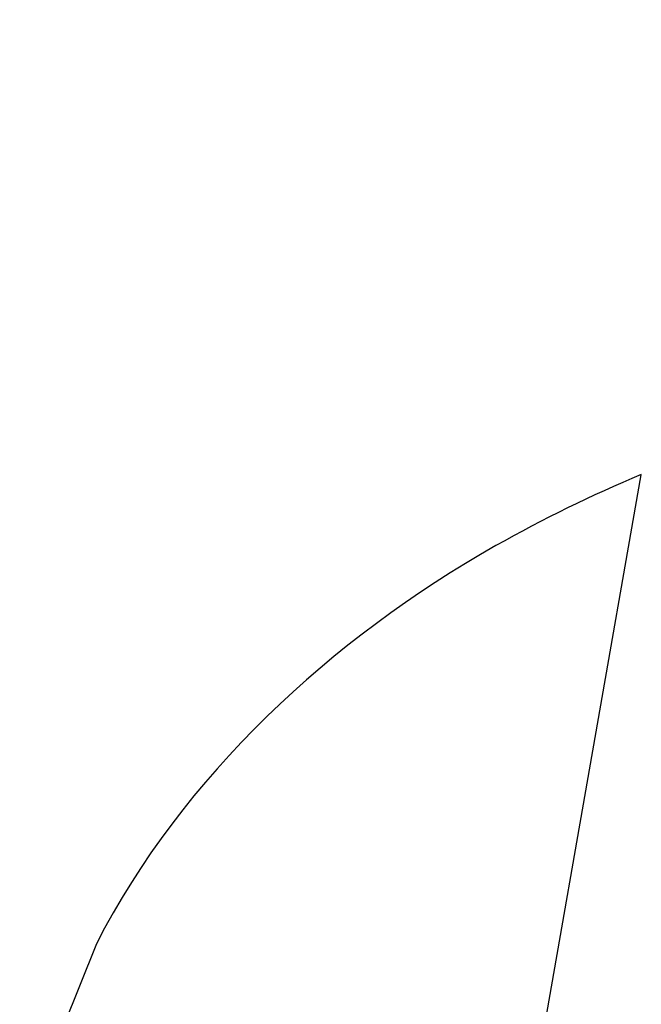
# Model space of a CAD drawing. Header units: millimetres. Extents: x 0 to 210, y 0 to 297.
# Tile 41 of 73: x 54.39264 to 54.40109, y 151.89689 to 151.91028. Entities that reach past the tile are written whole.
import ezdxf
from ezdxf.enums import TextEntityAlignment as Align

# ---------------------------------------------------------------- set-up
doc = ezdxf.new("R2010")
doc.units = ezdxf.units.MM
doc.header["$LTSCALE"] = 19.36
doc.layers.get('0').update_dxf_attribs({"linetype": 'CONTINUOUS'})
doc.layers.add('Z_DIM_2D', color=7, linetype='CONTINUOUS')
doc.styles.add('TEXTSTYLE_3', font='helveticaneueltw1g-ltcn.otf')
doc.styles.add('TEXTSTYLE_4', font='gdt', dxfattribs={"width": 0.7})
doc.dimstyles.new('DIMSTYLE_1', dxfattribs={"dimtxt": 1.4, "dimasz": 3.5, "dimexe": 1.5, "dimexo": 0, "dimgap": 0.35, "dimtad": 0, "dimtih": 1, "dimtoh": 1, "dimlfac": 12.000000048, "dimdsep": 46, "dimtxsty": 'TEXTSTYLE_3', "dimblk": '_FILLED', "dimblk1": '_FILLED', "dimblk2": '_FILLED', "dimcen": 0.09, "dimclrt": 5, "dimazin": 2, "dimtol": 1, "dimtp": 0.3, "dimtm": 0.3, "dimtfac": 1, "dimtofl": 0, "dimtmove": 0, "dimatfit": 3, "dimldrblk": '_FILLED', "dimfxl": 1, "dimtolj": 1, "dimarcsym": 0})
doc.dimstyles.new('DIMSTYLE_3', dxfattribs={"dimtxt": 1.4, "dimasz": 3.5, "dimexe": 1.5, "dimexo": 0, "dimgap": 0.35, "dimtad": 0, "dimtih": 1, "dimtoh": 1, "dimdec": 3, "dimlfac": 12.000000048, "dimdsep": 46, "dimtxsty": 'TEXTSTYLE_3', "dimblk": '_FILLED', "dimblk1": '_FILLED', "dimblk2": '_FILLED', "dimcen": 0.09, "dimclrt": 5, "dimazin": 2, "dimtol": 1, "dimtp": 0.3, "dimtm": 0.3, "dimtfac": 1, "dimtdec": 3, "dimtofl": 0, "dimtmove": 0, "dimatfit": 3, "dimldrblk": '_FILLED', "dimfxl": 1, "dimtolj": 1, "dimarcsym": 0})
doc.dimstyles.new('DIMSTYLE_4', dxfattribs={"dimtxt": 1.4, "dimasz": 3.5, "dimexe": 1.5, "dimexo": 0, "dimgap": 0.35, "dimtad": 0, "dimtih": 1, "dimtoh": 1, "dimdec": 3, "dimlfac": 12.000000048, "dimdsep": 46, "dimtxsty": 'TEXTSTYLE_3', "dimblk": '_FILLED', "dimblk1": '_FILLED', "dimblk2": '_FILLED', "dimcen": 0.09, "dimclrt": 5, "dimazin": 2, "dimtol": 1, "dimtp": 0.4, "dimtm": 0.4, "dimtfac": 1, "dimtdec": 3, "dimtofl": 0, "dimtmove": 0, "dimatfit": 3, "dimldrblk": '_FILLED', "dimfxl": 1, "dimtolj": 1, "dimarcsym": 0})

# ---------------------------------------------------------------- blocks, each defined once
blk = doc.blocks.new('*D0')
at = {"layer": 'Z_DIM_2D', "color": 2, "linetype": 'CONTINUOUS'}
blk.add_line((53.7385570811, 152.5150399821), (53.7385570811, 147.3402091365), dxfattribs=at)
at = {"layer": 'Z_DIM_2D', "color": 5, "linetype": 'CONTINUOUS'}
for s, height, style, p in [('0.3', 0.98, 'TEXTSTYLE_3', (54.2285570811, 146.6402091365)), ('`', 0.98, 'TEXTSTYLE_4', (54.2285570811, 144.9946867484)), ('34.48', 1.4, 'TEXTSTYLE_3', (54.4385570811, 143.8513534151))]:
    blk.add_text(s, height=height, rotation=90, dxfattribs=dict(at, style=style)).set_placement(p, align=Align.RIGHT)
blk = doc.blocks.new('_FILLED')
at = {"color": 0, "linetype": 'BYBLOCK'}
blk.add_solid([(0, 0), (-1, 0.125), (-1, -0.125)], dxfattribs=at)
blk = doc.blocks.new('_NONE')
blk = doc.blocks.new('*D2')
at = {"layer": 'Z_DIM_2D', "color": 2, "linetype": 'CONTINUOUS'}
for p, q in [((54.1564952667, 152.4525399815), (54.1564952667, 150.5886575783)), ((54.1564952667, 150.5886575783), (56.1076576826, 150.163455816)), ((56.1076576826, 150.163455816), (56.1076576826, 147.3402091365))]:
    blk.add_line(p, q, dxfattribs=at)
at = {"layer": 'Z_DIM_2D', "color": 5, "linetype": 'CONTINUOUS'}
for s, height, style, p in [('0.3', 0.98, 'TEXTSTYLE_3', (56.5976576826, 146.6402091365)), ('`', 0.98, 'TEXTSTYLE_4', (56.5976576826, 144.9946867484)), ('39.5', 1.4, 'TEXTSTYLE_3', (56.8076576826, 143.8513534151))]:
    blk.add_text(s, height=height, rotation=90, dxfattribs=dict(at, style=style)).set_placement(p, align=Align.RIGHT)
blk = doc.blocks.new('*D3')
at = {"layer": 'Z_DIM_2D', "color": 2, "linetype": 'CONTINUOUS'}
for p, q in [((60.8231622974, 152.4525399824), (60.8231622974, 150.4755057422)), ((60.8231622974, 150.4755057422), (58.7593553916, 149.977222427)), ((58.7593553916, 149.977222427), (58.7593553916, 147.3402091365))]:
    blk.add_line(p, q, dxfattribs=at)
at = {"layer": 'Z_DIM_2D', "color": 5, "linetype": 'CONTINUOUS'}
for s, height, style, p in [('0.3', 0.98, 'TEXTSTYLE_3', (59.2493553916, 146.6402091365)), ('`', 0.98, 'TEXTSTYLE_4', (59.2493553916, 144.9946867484)), ('119.5', 1.4, 'TEXTSTYLE_3', (59.4593553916, 143.8513534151))]:
    blk.add_text(s, height=height, rotation=90, dxfattribs=dict(at, style=style)).set_placement(p, align=Align.RIGHT)
blk = doc.blocks.new('*D4')
at = {"layer": 'Z_DIM_2D', "color": 2, "linetype": 'CONTINUOUS'}
blk.add_line((61.2648277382, 152.5150399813), (61.2648277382, 147.3402091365), dxfattribs=at)
at = {"layer": 'Z_DIM_2D', "color": 5, "linetype": 'CONTINUOUS'}
for s, height, style, p in [('0.3', 0.98, 'TEXTSTYLE_3', (61.7548277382, 146.6402091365)), ('`', 0.98, 'TEXTSTYLE_4', (61.7548277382, 144.9946867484)), ('124.8', 1.4, 'TEXTSTYLE_3', (61.9648277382, 143.8513534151))]:
    blk.add_text(s, height=height, rotation=90, dxfattribs=dict(at, style=style)).set_placement(p, align=Align.RIGHT)
blk = doc.blocks.new('*D5')
at = {"layer": 'Z_DIM_2D', "color": 2, "linetype": 'CONTINUOUS'}
blk.add_line((63.7398285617, 152.5150399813), (63.7398285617, 147.3402091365), dxfattribs=at)
at = {"layer": 'Z_DIM_2D', "color": 5, "linetype": 'CONTINUOUS'}
for s, height, style, p in [('0.3', 0.98, 'TEXTSTYLE_3', (64.2298285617, 146.6402091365)), ('`', 0.98, 'TEXTSTYLE_4', (64.2298285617, 144.9946867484)), ('154.5', 1.4, 'TEXTSTYLE_3', (64.4398285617, 143.8513534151))]:
    blk.add_text(s, height=height, rotation=90, dxfattribs=dict(at, style=style)).set_placement(p, align=Align.RIGHT)
blk = doc.blocks.new('*D6')
at = {"layer": 'Z_DIM_2D', "color": 2, "linetype": 'CONTINUOUS'}
for p, q in [((64.1564952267, 152.4525399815), (64.1564952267, 150.6542908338)), ((64.1564952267, 150.6542908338), (65.4583074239, 149.952707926)), ((65.4583074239, 149.952707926), (65.4583074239, 147.3402091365))]:
    blk.add_line(p, q, dxfattribs=at)
at = {"layer": 'Z_DIM_2D', "color": 5, "linetype": 'CONTINUOUS'}
for s, height, style, p in [('0.3', 0.98, 'TEXTSTYLE_3', (65.9483074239, 146.6402091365)), ('`', 0.98, 'TEXTSTYLE_4', (65.9483074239, 144.9946867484)), ('159.5', 1.4, 'TEXTSTYLE_3', (66.1583074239, 143.8513534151))]:
    blk.add_text(s, height=height, rotation=90, dxfattribs=dict(at, style=style)).set_placement(p, align=Align.RIGHT)
blk = doc.blocks.new('*D7')
at = {"layer": 'Z_DIM_2D', "color": 2, "linetype": 'CONTINUOUS'}
blk.add_line((67.0731618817, 152.5150399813), (67.0731618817, 147.3402091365), dxfattribs=at)
at = {"layer": 'Z_DIM_2D', "color": 5, "linetype": 'CONTINUOUS'}
for s, height, style, p in [('0.3', 0.98, 'TEXTSTYLE_3', (67.5631618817, 146.6402091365)), ('`', 0.98, 'TEXTSTYLE_4', (67.5631618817, 144.9946867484)), ('194.5', 1.4, 'TEXTSTYLE_3', (67.7731618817, 143.8513534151))]:
    blk.add_text(s, height=height, rotation=90, dxfattribs=dict(at, style=style)).set_placement(p, align=Align.RIGHT)
blk = doc.blocks.new('*D8')
at = {"layer": 'Z_DIM_2D', "color": 2, "linetype": 'CONTINUOUS'}
for p, q in [((67.4898285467, 152.4525399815), (67.4898285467, 150.3189837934)), ((67.4898285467, 150.3189837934), (68.8730183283, 150.0200138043)), ((68.8730183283, 150.0200138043), (68.8730183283, 147.3402091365))]:
    blk.add_line(p, q, dxfattribs=at)
at = {"layer": 'Z_DIM_2D', "color": 5, "linetype": 'CONTINUOUS'}
for s, height, style, p in [('0.3', 0.98, 'TEXTSTYLE_3', (69.3630183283, 146.6402091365)), ('`', 0.98, 'TEXTSTYLE_4', (69.3630183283, 144.9946867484)), ('199.5', 1.4, 'TEXTSTYLE_3', (69.5730183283, 143.8513534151))]:
    blk.add_text(s, height=height, rotation=90, dxfattribs=dict(at, style=style)).set_placement(p, align=Align.RIGHT)
blk = doc.blocks.new('*D9')
at = {"layer": 'Z_DIM_2D', "color": 2, "linetype": 'CONTINUOUS'}
blk.add_line((70.8231622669, 152.4525399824), (70.8231622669, 147.3402091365), dxfattribs=at)
at = {"layer": 'Z_DIM_2D', "color": 5, "linetype": 'CONTINUOUS'}
for s, height, style, p in [('0.3', 0.98, 'TEXTSTYLE_3', (71.3131622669, 146.6402091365)), ('`', 0.98, 'TEXTSTYLE_4', (71.3131622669, 144.9946867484)), ('239.5', 1.4, 'TEXTSTYLE_3', (71.5231622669, 143.8513534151))]:
    blk.add_text(s, height=height, rotation=90, dxfattribs=dict(at, style=style)).set_placement(p, align=Align.RIGHT)
blk = doc.blocks.new('*D10')
at = {"layer": 'Z_DIM_2D', "color": 2, "linetype": 'CONTINUOUS'}
for p, q in [((71.2398281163, 152.5150416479), (71.2398281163, 150.1321599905)), ((71.2398281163, 150.1321599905), (72.6999055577, 149.7999711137)), ((72.6999055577, 149.7999711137), (72.6999055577, 147.3402091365))]:
    blk.add_line(p, q, dxfattribs=at)
at = {"layer": 'Z_DIM_2D', "color": 5, "linetype": 'CONTINUOUS'}
for s, height, style, p in [('0.3', 0.98, 'TEXTSTYLE_3', (73.1899055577, 146.6402091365)), ('`', 0.98, 'TEXTSTYLE_4', (73.1899055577, 144.9946867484)), ('244.5', 1.4, 'TEXTSTYLE_3', (73.3999055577, 143.8513534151))]:
    blk.add_text(s, height=height, rotation=90, dxfattribs=dict(at, style=style)).set_placement(p, align=Align.RIGHT)
blk = doc.blocks.new('*D11')
at = {"layer": 'Z_DIM_2D', "color": 2, "linetype": 'CONTINUOUS'}
blk.add_line((74.181494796, 152.4525416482), (74.181494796, 147.3402091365), dxfattribs=at)
at = {"layer": 'Z_DIM_2D', "color": 5, "linetype": 'CONTINUOUS'}
for s, height, style, p in [('0.3', 0.98, 'TEXTSTYLE_3', (74.671494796, 146.6402091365)), ('`', 0.98, 'TEXTSTYLE_4', (74.671494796, 144.9946867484)), ('279.8', 1.4, 'TEXTSTYLE_3', (74.881494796, 143.8513534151))]:
    blk.add_text(s, height=height, rotation=90, dxfattribs=dict(at, style=style)).set_placement(p, align=Align.RIGHT)
blk = doc.blocks.new('*D12')
at = {"layer": 'Z_DIM_2D', "color": 2, "linetype": 'CONTINUOUS'}
for p, q in [((74.5981618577, 152.5150416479), (74.5981618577, 150.3484979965)), ((74.5981618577, 150.3484979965), (75.7033082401, 149.7638455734)), ((75.7033082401, 149.7638455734), (75.7033082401, 147.3402091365))]:
    blk.add_line(p, q, dxfattribs=at)
at = {"layer": 'Z_DIM_2D', "color": 5, "linetype": 'CONTINUOUS'}
for s, height, style, p in [('0.3', 0.98, 'TEXTSTYLE_3', (76.1933082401, 146.6402091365)), ('`', 0.98, 'TEXTSTYLE_4', (76.1933082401, 144.9946867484)), ('284.8', 1.4, 'TEXTSTYLE_3', (76.4033082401, 143.8513534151))]:
    blk.add_text(s, height=height, rotation=90, dxfattribs=dict(at, style=style)).set_placement(p, align=Align.RIGHT)
blk = doc.blocks.new('*D13')
at = {"layer": 'Z_DIM_2D', "color": 2, "linetype": 'CONTINUOUS'}
blk.add_line((77.0731614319, 152.5150416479), (77.0731614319, 147.3402091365), dxfattribs=at)
at = {"layer": 'Z_DIM_2D', "color": 5, "linetype": 'CONTINUOUS'}
for s, height, style, p in [('0.3', 0.98, 'TEXTSTYLE_3', (77.5631614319, 146.6402091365)), ('`', 0.98, 'TEXTSTYLE_4', (77.5631614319, 144.9946867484)), ('314.5', 1.4, 'TEXTSTYLE_3', (77.7731614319, 143.8513534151))]:
    blk.add_text(s, height=height, rotation=90, dxfattribs=dict(at, style=style)).set_placement(p, align=Align.RIGHT)
blk = doc.blocks.new('*D14')
at = {"layer": 'Z_DIM_2D', "color": 2, "linetype": 'CONTINUOUS'}
for p, q in [((77.4964006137, 152.4525399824), (77.4964006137, 150.2411179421)), ((77.4964006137, 150.2411179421), (78.5715100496, 149.8584363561)), ((78.5715100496, 149.8584363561), (78.5715100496, 147.3402091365))]:
    blk.add_line(p, q, dxfattribs=at)
at = {"layer": 'Z_DIM_2D', "color": 5, "linetype": 'CONTINUOUS'}
for s, height, style, p in [('0.3', 0.98, 'TEXTSTYLE_3', (79.0615100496, 146.6402091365)), ('`', 0.98, 'TEXTSTYLE_4', (79.0615100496, 144.9946867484)), ('319.58', 1.4, 'TEXTSTYLE_3', (79.2715100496, 143.8513534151))]:
    blk.add_text(s, height=height, rotation=90, dxfattribs=dict(at, style=style)).set_placement(p, align=Align.RIGHT)
blk = doc.blocks.new('*D15')
at = {"layer": 'Z_DIM_2D', "color": 2, "linetype": 'CONTINUOUS'}
blk.add_line((80.4064951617, 152.5150399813), (80.4064951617, 147.3402091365), dxfattribs=at)
at = {"layer": 'Z_DIM_2D', "color": 5, "linetype": 'CONTINUOUS'}
for s, height, style, p in [('0.3', 0.98, 'TEXTSTYLE_3', (80.8964951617, 146.6402091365)), ('`', 0.98, 'TEXTSTYLE_4', (80.8964951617, 144.9946867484)), ('354.5', 1.4, 'TEXTSTYLE_3', (81.1064951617, 143.8513534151))]:
    blk.add_text(s, height=height, rotation=90, dxfattribs=dict(at, style=style)).set_placement(p, align=Align.RIGHT)
blk = doc.blocks.new('*D16')
at = {"layer": 'Z_DIM_2D', "color": 2, "linetype": 'CONTINUOUS'}
for p, q in [((80.8231618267, 152.4525399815), (80.8231618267, 150.226667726)), ((80.8231618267, 150.226667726), (81.9329292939, 150.0991071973)), ((81.9329292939, 150.0991071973), (81.9329292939, 147.3402091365))]:
    blk.add_line(p, q, dxfattribs=at)
at = {"layer": 'Z_DIM_2D', "color": 5, "linetype": 'CONTINUOUS'}
for s, height, style, p in [('0.3', 0.98, 'TEXTSTYLE_3', (82.4229292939, 146.6402091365)), ('`', 0.98, 'TEXTSTYLE_4', (82.4229292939, 144.9946867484)), ('359.5', 1.4, 'TEXTSTYLE_3', (82.6329292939, 143.8513534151))]:
    blk.add_text(s, height=height, rotation=90, dxfattribs=dict(at, style=style)).set_placement(p, align=Align.RIGHT)
blk = doc.blocks.new('*D17')
at = {"layer": 'Z_DIM_2D', "color": 2, "linetype": 'CONTINUOUS'}
for p, q in [((84.1564951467, 152.4525399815), (84.1564951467, 150.0512520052)), ((84.1564951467, 150.0512520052), (83.757416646, 149.5622699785)), ((83.757416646, 149.5622699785), (83.757416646, 147.3402091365))]:
    blk.add_line(p, q, dxfattribs=at)
at = {"layer": 'Z_DIM_2D', "color": 5, "linetype": 'CONTINUOUS'}
for s, height, style, p in [('0.3', 0.98, 'TEXTSTYLE_3', (84.247416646, 146.6402091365)), ('`', 0.98, 'TEXTSTYLE_4', (84.247416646, 144.9946867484)), ('399.5', 1.4, 'TEXTSTYLE_3', (84.457416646, 143.8513534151))]:
    blk.add_text(s, height=height, rotation=90, dxfattribs=dict(at, style=style)).set_placement(p, align=Align.RIGHT)
blk = doc.blocks.new('*D18')
at = {"layer": 'Z_DIM_2D', "color": 2, "linetype": 'CONTINUOUS'}
for p, q in [((84.5731618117, 152.5150399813), (84.5731618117, 150.0725120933)), ((84.5731618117, 150.0725120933), (85.5007438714, 149.8599112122)), ((85.5007438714, 149.8599112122), (85.5007438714, 147.3402091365))]:
    blk.add_line(p, q, dxfattribs=at)
at = {"layer": 'Z_DIM_2D', "color": 5, "linetype": 'CONTINUOUS'}
for s, height, style, p in [('0.3', 0.98, 'TEXTSTYLE_3', (85.9907438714, 146.6402091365)), ('`', 0.98, 'TEXTSTYLE_4', (85.9907438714, 144.9946867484)), ('404.5', 1.4, 'TEXTSTYLE_3', (86.2007438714, 143.8513534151))]:
    blk.add_text(s, height=height, rotation=90, dxfattribs=dict(at, style=style)).set_placement(p, align=Align.RIGHT)
blk = doc.blocks.new('*D19')
at = {"layer": 'Z_DIM_2D', "color": 2, "linetype": 'CONTINUOUS'}
blk.add_line((87.0731618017, 152.5150399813), (87.0731618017, 147.3402091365), dxfattribs=at)
at = {"layer": 'Z_DIM_2D', "color": 5, "linetype": 'CONTINUOUS'}
for s, height, style, p in [('0.3', 0.98, 'TEXTSTYLE_3', (87.5631618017, 146.6402091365)), ('`', 0.98, 'TEXTSTYLE_4', (87.5631618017, 144.9946867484)), ('434.5', 1.4, 'TEXTSTYLE_3', (87.7731618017, 143.8513534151))]:
    blk.add_text(s, height=height, rotation=90, dxfattribs=dict(at, style=style)).set_placement(p, align=Align.RIGHT)
blk = doc.blocks.new('*D20')
at = {"layer": 'Z_DIM_2D', "color": 2, "linetype": 'CONTINUOUS'}
for p, q in [((87.5148285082, 152.4525399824), (87.5148285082, 150.0970940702)), ((87.5148285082, 150.0970940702), (88.5834566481, 149.7144124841)), ((88.5834566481, 149.7144124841), (88.5834566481, 147.3402091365))]:
    blk.add_line(p, q, dxfattribs=at)
at = {"layer": 'Z_DIM_2D', "color": 5, "linetype": 'CONTINUOUS'}
for s, height, style, p in [('0.3', 0.98, 'TEXTSTYLE_3', (89.0734566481, 146.6402091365)), ('`', 0.98, 'TEXTSTYLE_4', (89.0734566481, 144.9946867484)), ('439.8', 1.4, 'TEXTSTYLE_3', (89.2834566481, 143.8513534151))]:
    blk.add_text(s, height=height, rotation=90, dxfattribs=dict(at, style=style)).set_placement(p, align=Align.RIGHT)
blk = doc.blocks.new('*D21')
at = {"layer": 'Z_DIM_2D', "color": 2, "linetype": 'CONTINUOUS'}
for p, q in [((87.9314951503, 152.5150416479), (87.9314951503, 150.3947353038)), ((87.9314951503, 150.3947353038), (90.1779632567, 149.8632331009)), ((90.1779632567, 149.8632331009), (90.1779632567, 147.3402091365))]:
    blk.add_line(p, q, dxfattribs=at)
at = {"layer": 'Z_DIM_2D', "color": 5, "linetype": 'CONTINUOUS'}
for s, height, style, p in [('0.3', 0.98, 'TEXTSTYLE_3', (90.6679632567, 146.6402091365)), ('`', 0.98, 'TEXTSTYLE_4', (90.6679632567, 144.9946867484)), ('444.8', 1.4, 'TEXTSTYLE_3', (90.8779632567, 143.8513534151))]:
    blk.add_text(s, height=height, rotation=90, dxfattribs=dict(at, style=style)).set_placement(p, align=Align.RIGHT)
blk = doc.blocks.new('*D22')
at = {"layer": 'Z_DIM_2D', "color": 2, "linetype": 'CONTINUOUS'}
for p, q in [((93.7398284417, 152.5150399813), (93.7398284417, 150.3119277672)), ((93.7398284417, 150.3119277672), (92.1707702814, 149.6741251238)), ((92.1707702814, 149.6741251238), (92.1707702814, 147.3402091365))]:
    blk.add_line(p, q, dxfattribs=at)
at = {"layer": 'Z_DIM_2D', "color": 5, "linetype": 'CONTINUOUS'}
for s, height, style, p in [('0.3', 0.98, 'TEXTSTYLE_3', (92.6607702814, 146.6402091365)), ('`', 0.98, 'TEXTSTYLE_4', (92.6607702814, 144.9946867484)), ('514.5', 1.4, 'TEXTSTYLE_3', (92.8707702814, 143.8513534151))]:
    blk.add_text(s, height=height, rotation=90, dxfattribs=dict(at, style=style)).set_placement(p, align=Align.RIGHT)
blk = doc.blocks.new('*D23')
at = {"layer": 'Z_DIM_2D', "color": 2, "linetype": 'CONTINUOUS'}
blk.add_line((94.1564972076, 152.4525399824), (94.1564972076, 147.3402091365), dxfattribs=at)
at = {"layer": 'Z_DIM_2D', "color": 5, "linetype": 'CONTINUOUS'}
for s, height, style, p in [('0.3', 0.98, 'TEXTSTYLE_3', (94.6464972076, 146.6402091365)), ('`', 0.98, 'TEXTSTYLE_4', (94.6464972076, 144.9946867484)), ('519.5', 1.4, 'TEXTSTYLE_3', (94.8564972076, 143.8513534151))]:
    blk.add_text(s, height=height, rotation=90, dxfattribs=dict(at, style=style)).set_placement(p, align=Align.RIGHT)
blk = doc.blocks.new('*D24')
at = {"layer": 'Z_DIM_2D', "color": 2, "linetype": 'CONTINUOUS'}
for p, q in [((94.5731613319, 152.5150416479), (94.5731613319, 150.2973114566)), ((94.5731613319, 150.2973114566), (96.1171741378, 149.7020289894)), ((96.1171741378, 149.7020289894), (96.1171741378, 147.3402091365))]:
    blk.add_line(p, q, dxfattribs=at)
at = {"layer": 'Z_DIM_2D', "color": 5, "linetype": 'CONTINUOUS'}
for s, height, style, p in [('0.3', 0.98, 'TEXTSTYLE_3', (96.6071741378, 146.6402091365)), ('`', 0.98, 'TEXTSTYLE_4', (96.6071741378, 144.9946867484)), ('524.5', 1.4, 'TEXTSTYLE_3', (96.8171741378, 143.8513534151))]:
    blk.add_text(s, height=height, rotation=90, dxfattribs=dict(at, style=style)).set_placement(p, align=Align.RIGHT)
blk = doc.blocks.new('*D25')
at = {"layer": 'Z_DIM_2D', "color": 2, "linetype": 'CONTINUOUS'}
for p, q in [((100.4064946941, 152.5150416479), (100.4064946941, 150.26249391)), ((100.4064946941, 150.26249391), (98.4871133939, 149.6645539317)), ((98.4871133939, 149.6645539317), (98.4871133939, 147.3402091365))]:
    blk.add_line(p, q, dxfattribs=at)
at = {"layer": 'Z_DIM_2D', "color": 5, "linetype": 'CONTINUOUS'}
for s, height, style, p in [('0.3', 0.98, 'TEXTSTYLE_3', (98.9771133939, 146.6402091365)), ('`', 0.98, 'TEXTSTYLE_4', (98.9771133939, 144.9946867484)), ('594.5', 1.4, 'TEXTSTYLE_3', (99.1871133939, 143.8513534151))]:
    blk.add_text(s, height=height, rotation=90, dxfattribs=dict(at, style=style)).set_placement(p, align=Align.RIGHT)
blk = doc.blocks.new('*D26')
at = {"layer": 'Z_DIM_2D', "color": 2, "linetype": 'CONTINUOUS'}
blk.add_line((100.8237204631, 152.4525399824), (100.8237204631, 147.3402091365), dxfattribs=at)
at = {"layer": 'Z_DIM_2D', "color": 5, "linetype": 'CONTINUOUS'}
for s, height, style, p in [('0.3', 0.98, 'TEXTSTYLE_3', (101.3137204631, 146.6402091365)), ('`', 0.98, 'TEXTSTYLE_4', (101.3137204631, 144.9946867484)), ('599.51', 1.4, 'TEXTSTYLE_3', (101.5237204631, 143.8513534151))]:
    blk.add_text(s, height=height, rotation=90, dxfattribs=dict(at, style=style)).set_placement(p, align=Align.RIGHT)
blk = doc.blocks.new('*D27')
at = {"layer": 'Z_DIM_2D', "color": 2, "linetype": 'CONTINUOUS'}
for p, q in [((101.2648297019, 152.5150416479), (101.2648297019, 150.2287559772)), ((101.2648297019, 150.2287559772), (103.0178582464, 149.6308159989)), ((103.0178582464, 149.6308159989), (103.0178582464, 147.3402091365))]:
    blk.add_line(p, q, dxfattribs=at)
at = {"layer": 'Z_DIM_2D', "color": 5, "linetype": 'CONTINUOUS'}
for s, height, style, p in [('0.3', 0.98, 'TEXTSTYLE_3', (103.5078582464, 146.6402091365)), ('`', 0.98, 'TEXTSTYLE_4', (103.5078582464, 144.9946867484)), ('604.8', 1.4, 'TEXTSTYLE_3', (103.7178582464, 143.8513534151))]:
    blk.add_text(s, height=height, rotation=90, dxfattribs=dict(at, style=style)).set_placement(p, align=Align.RIGHT)
blk = doc.blocks.new('*D28')
at = {"layer": 'Z_DIM_2D', "color": 2, "linetype": 'CONTINUOUS'}
for p, q in [((107.0731617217, 152.5150399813), (107.0731617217, 150.3866430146)), ((107.0731617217, 150.3866430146), (105.5114158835, 149.6558274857)), ((105.5114158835, 149.6558274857), (105.5114158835, 147.3402091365))]:
    blk.add_line(p, q, dxfattribs=at)
at = {"layer": 'Z_DIM_2D', "color": 5, "linetype": 'CONTINUOUS'}
for s, height, style, p in [('0.3', 0.98, 'TEXTSTYLE_3', (106.0014158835, 146.6402091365)), ('`', 0.98, 'TEXTSTYLE_4', (106.0014158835, 144.9946867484)), ('674.5', 1.4, 'TEXTSTYLE_3', (106.2114158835, 143.8513534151))]:
    blk.add_text(s, height=height, rotation=90, dxfattribs=dict(at, style=style)).set_placement(p, align=Align.RIGHT)
blk = doc.blocks.new('*D29')
at = {"layer": 'Z_DIM_2D', "color": 2, "linetype": 'CONTINUOUS'}
blk.add_line((107.4898283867, 152.4525399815), (107.4898283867, 147.3402091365), dxfattribs=at)
at = {"layer": 'Z_DIM_2D', "color": 5, "linetype": 'CONTINUOUS'}
for s, height, style, p in [('0.3', 0.98, 'TEXTSTYLE_3', (107.9798283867, 146.6402091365)), ('`', 0.98, 'TEXTSTYLE_4', (107.9798283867, 144.9946867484)), ('679.5', 1.4, 'TEXTSTYLE_3', (108.1898283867, 143.8513534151))]:
    blk.add_text(s, height=height, rotation=90, dxfattribs=dict(at, style=style)).set_placement(p, align=Align.RIGHT)
blk = doc.blocks.new('*D30')
at = {"layer": 'Z_DIM_2D', "color": 2, "linetype": 'CONTINUOUS'}
for p, q in [((107.9064950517, 152.5150399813), (107.9064950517, 150.3866430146)), ((107.9064950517, 150.3866430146), (108.9661802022, 150.0544541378)), ((108.9661802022, 150.0544541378), (108.9661802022, 147.3402091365))]:
    blk.add_line(p, q, dxfattribs=at)
at = {"layer": 'Z_DIM_2D', "color": 5, "linetype": 'CONTINUOUS'}
for s, height, style, p in [('0.3', 0.98, 'TEXTSTYLE_3', (109.4561802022, 146.6402091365)), ('`', 0.98, 'TEXTSTYLE_4', (109.4561802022, 144.9946867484)), ('684.5', 1.4, 'TEXTSTYLE_3', (109.6661802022, 143.8513534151))]:
    blk.add_text(s, height=height, rotation=90, dxfattribs=dict(at, style=style)).set_placement(p, align=Align.RIGHT)
blk = doc.blocks.new('*D31')
at = {"layer": 'Z_DIM_2D', "color": 2, "linetype": 'CONTINUOUS'}
blk.add_line((110.4064950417, 152.5150399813), (110.4064950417, 147.3402091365), dxfattribs=at)
at = {"layer": 'Z_DIM_2D', "color": 5, "linetype": 'CONTINUOUS'}
for s, height, style, p in [('0.3', 0.98, 'TEXTSTYLE_3', (110.8964950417, 146.6402091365)), ('`', 0.98, 'TEXTSTYLE_4', (110.8964950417, 144.9946867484)), ('714.5', 1.4, 'TEXTSTYLE_3', (111.1064950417, 143.8513534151))]:
    blk.add_text(s, height=height, rotation=90, dxfattribs=dict(at, style=style)).set_placement(p, align=Align.RIGHT)
blk = doc.blocks.new('*D32')
at = {"layer": 'Z_DIM_2D', "color": 2, "linetype": 'CONTINUOUS'}
for p, q in [((110.8231617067, 152.4525399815), (110.8231617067, 150.1541108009)), ((110.8231617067, 150.1541108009), (112.2216311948, 149.6558274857)), ((112.2216311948, 149.6558274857), (112.2216311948, 147.3402091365))]:
    blk.add_line(p, q, dxfattribs=at)
at = {"layer": 'Z_DIM_2D', "color": 5, "linetype": 'CONTINUOUS'}
for s, height, style, p in [('0.3', 0.98, 'TEXTSTYLE_3', (112.7116311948, 146.6402091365)), ('`', 0.98, 'TEXTSTYLE_4', (112.7116311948, 144.9946867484)), ('719.5', 1.4, 'TEXTSTYLE_3', (112.9216311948, 143.8513534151))]:
    blk.add_text(s, height=height, rotation=90, dxfattribs=dict(at, style=style)).set_placement(p, align=Align.RIGHT)
blk = doc.blocks.new('*D33')
at = {"layer": 'Z_DIM_2D', "color": 2, "linetype": 'CONTINUOUS'}
blk.add_line((114.1814945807, 152.4525416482), (114.1814945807, 147.3402091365), dxfattribs=at)
at = {"layer": 'Z_DIM_2D', "color": 5, "linetype": 'CONTINUOUS'}
for s, height, style, p in [('0.3', 0.98, 'TEXTSTYLE_3', (114.6714945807, 146.6402091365)), ('`', 0.98, 'TEXTSTYLE_4', (114.6714945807, 144.9946867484)), ('759.8', 1.4, 'TEXTSTYLE_3', (114.8814945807, 143.8513534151))]:
    blk.add_text(s, height=height, rotation=90, dxfattribs=dict(at, style=style)).set_placement(p, align=Align.RIGHT)
blk = doc.blocks.new('*D34')
at = {"layer": 'Z_DIM_2D', "color": 2, "linetype": 'CONTINUOUS'}
for p, q in [((114.5981629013, 152.5150416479), (114.5981629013, 149.6595853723)), ((114.5981629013, 149.6595853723), (115.9313297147, 149.2769037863)), ((115.9313297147, 149.2769037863), (115.9313297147, 147.3402091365))]:
    blk.add_line(p, q, dxfattribs=at)
at = {"layer": 'Z_DIM_2D', "color": 5, "linetype": 'CONTINUOUS'}
for s, height, style, p in [('0.3', 0.98, 'TEXTSTYLE_3', (116.4213297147, 146.6402091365)), ('`', 0.98, 'TEXTSTYLE_4', (116.4213297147, 144.9946867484)), ('764.8', 1.4, 'TEXTSTYLE_3', (116.6313297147, 143.8513534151))]:
    blk.add_text(s, height=height, rotation=90, dxfattribs=dict(at, style=style)).set_placement(p, align=Align.RIGHT)
blk = doc.blocks.new('*D35')
at = {"layer": 'Z_DIM_2D', "color": 2, "linetype": 'CONTINUOUS'}
blk.add_line((117.4898287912, 152.4525399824), (117.4898287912, 147.3402091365), dxfattribs=at)
at = {"layer": 'Z_DIM_2D', "color": 5, "linetype": 'CONTINUOUS'}
for s, height, style, p in [('0.3', 0.98, 'TEXTSTYLE_3', (117.9798287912, 146.6402091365)), ('`', 0.98, 'TEXTSTYLE_4', (117.9798287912, 144.9946867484)), ('799.5', 1.4, 'TEXTSTYLE_3', (118.1898287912, 143.8513534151))]:
    blk.add_text(s, height=height, rotation=90, dxfattribs=dict(at, style=style)).set_placement(p, align=Align.RIGHT)
blk = doc.blocks.new('*D36')
at = {"layer": 'Z_DIM_2D', "color": 2, "linetype": 'CONTINUOUS'}
for p, q in [((117.9064945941, 152.5150416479), (117.9064945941, 150.4501948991)), ((117.9064945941, 150.4501948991), (119.1426660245, 150.1270415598)), ((119.1426660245, 150.1270415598), (119.1426660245, 147.3402091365))]:
    blk.add_line(p, q, dxfattribs=at)
at = {"layer": 'Z_DIM_2D', "color": 5, "linetype": 'CONTINUOUS'}
for s, height, style, p in [('0.3', 0.98, 'TEXTSTYLE_3', (119.6326660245, 146.6402091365)), ('`', 0.98, 'TEXTSTYLE_4', (119.6326660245, 144.9946867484)), ('804.5', 1.4, 'TEXTSTYLE_3', (119.8426660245, 143.8513534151))]:
    blk.add_text(s, height=height, rotation=90, dxfattribs=dict(at, style=style)).set_placement(p, align=Align.RIGHT)
blk = doc.blocks.new('*D37')
at = {"layer": 'Z_DIM_2D', "color": 2, "linetype": 'CONTINUOUS'}
blk.add_line((120.4064950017, 152.5150399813), (120.4064950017, 147.3402091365), dxfattribs=at)
at = {"layer": 'Z_DIM_2D', "color": 5, "linetype": 'CONTINUOUS'}
for s, height, style, p in [('0.3', 0.98, 'TEXTSTYLE_3', (120.8964950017, 146.6402091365)), ('`', 0.98, 'TEXTSTYLE_4', (120.8964950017, 144.9946867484)), ('834.5', 1.4, 'TEXTSTYLE_3', (121.1064950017, 143.8513534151))]:
    blk.add_text(s, height=height, rotation=90, dxfattribs=dict(at, style=style)).set_placement(p, align=Align.RIGHT)
blk = doc.blocks.new('*D38')
at = {"layer": 'Z_DIM_2D', "color": 2, "linetype": 'CONTINUOUS'}
for p, q in [((120.8231616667, 152.4525399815), (120.8231616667, 150.5053541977)), ((120.8231616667, 150.5053541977), (121.8705266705, 150.1439326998)), ((121.8705266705, 150.1439326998), (121.8705266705, 147.3402091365))]:
    blk.add_line(p, q, dxfattribs=at)
at = {"layer": 'Z_DIM_2D', "color": 5, "linetype": 'CONTINUOUS'}
for s, height, style, p in [('0.3', 0.98, 'TEXTSTYLE_3', (122.3605266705, 146.6402091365)), ('`', 0.98, 'TEXTSTYLE_4', (122.3605266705, 144.9946867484)), ('839.5', 1.4, 'TEXTSTYLE_3', (122.5705266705, 143.8513534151))]:
    blk.add_text(s, height=height, rotation=90, dxfattribs=dict(at, style=style)).set_placement(p, align=Align.RIGHT)
blk = doc.blocks.new('*D39')
at = {"layer": 'Z_DIM_2D', "color": 2, "linetype": 'CONTINUOUS'}
blk.add_line((123.7398279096, 152.5150416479), (123.7398279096, 147.3402091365), dxfattribs=at)
at = {"layer": 'Z_DIM_2D', "color": 5, "linetype": 'CONTINUOUS'}
for s, height, style, p in [('0.3', 0.98, 'TEXTSTYLE_3', (124.2298279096, 146.6402091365)), ('`', 0.98, 'TEXTSTYLE_4', (124.2298279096, 144.9946867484)), ('874.5', 1.4, 'TEXTSTYLE_3', (124.4398279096, 143.8513534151))]:
    blk.add_text(s, height=height, rotation=90, dxfattribs=dict(at, style=style)).set_placement(p, align=Align.RIGHT)
blk = doc.blocks.new('*D40')
at = {"layer": 'Z_DIM_2D', "color": 2, "linetype": 'CONTINUOUS'}
for p, q in [((124.1564970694, 152.4525399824), (124.1564970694, 149.8243670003)), ((124.1564970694, 149.8243670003), (125.2688188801, 149.3779051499)), ((125.2688188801, 149.3779051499), (125.2688188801, 147.3402091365))]:
    blk.add_line(p, q, dxfattribs=at)
at = {"layer": 'Z_DIM_2D', "color": 5, "linetype": 'CONTINUOUS'}
for s, height, style, p in [('0.3', 0.98, 'TEXTSTYLE_3', (125.7588188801, 146.6402091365)), ('`', 0.98, 'TEXTSTYLE_4', (125.7588188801, 144.9946867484)), ('879.5', 1.4, 'TEXTSTYLE_3', (125.9688188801, 143.8513534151))]:
    blk.add_text(s, height=height, rotation=90, dxfattribs=dict(at, style=style)).set_placement(p, align=Align.RIGHT)
blk = doc.blocks.new('*D41')
at = {"layer": 'Z_DIM_2D', "color": 2, "linetype": 'CONTINUOUS'}
blk.add_line((127.5148295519, 152.4525416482), (127.5148295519, 147.3402091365), dxfattribs=at)
at = {"layer": 'Z_DIM_2D', "color": 5, "linetype": 'CONTINUOUS'}
for s, height, style, p in [('0.3', 0.98, 'TEXTSTYLE_3', (128.0048295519, 146.6402091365)), ('`', 0.98, 'TEXTSTYLE_4', (128.0048295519, 144.9946867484)), ('919.8', 1.4, 'TEXTSTYLE_3', (128.2148295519, 143.8513534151))]:
    blk.add_text(s, height=height, rotation=90, dxfattribs=dict(at, style=style)).set_placement(p, align=Align.RIGHT)
blk = doc.blocks.new('*D42')
at = {"layer": 'Z_DIM_2D', "color": 2, "linetype": 'CONTINUOUS'}
for p, q in [((127.931496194, 152.5150416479), (127.931496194, 149.5626678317)), ((127.931496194, 149.5626678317), (129.1644945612, 149.2437665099)), ((129.1644945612, 149.2437665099), (129.1644945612, 147.3402091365))]:
    blk.add_line(p, q, dxfattribs=at)
at = {"layer": 'Z_DIM_2D', "color": 5, "linetype": 'CONTINUOUS'}
for s, height, style, p in [('0.3', 0.98, 'TEXTSTYLE_3', (129.6544945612, 146.6402091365)), ('`', 0.98, 'TEXTSTYLE_4', (129.6544945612, 144.9946867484)), ('924.8', 1.4, 'TEXTSTYLE_3', (129.8644945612, 143.8513534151))]:
    blk.add_text(s, height=height, rotation=90, dxfattribs=dict(at, style=style)).set_placement(p, align=Align.RIGHT)
blk = doc.blocks.new('*D43')
at = {"layer": 'Z_DIM_2D', "color": 2, "linetype": 'CONTINUOUS'}
blk.add_line((130.8231616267, 152.4525399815), (130.8231616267, 147.3402091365), dxfattribs=at)
at = {"layer": 'Z_DIM_2D', "color": 5, "linetype": 'CONTINUOUS'}
for s, height, style, p in [('0.3', 0.98, 'TEXTSTYLE_3', (131.3131616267, 146.6402091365)), ('`', 0.98, 'TEXTSTYLE_4', (131.3131616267, 144.9946867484)), ('959.5', 1.4, 'TEXTSTYLE_3', (131.5231616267, 143.8513534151))]:
    blk.add_text(s, height=height, rotation=90, dxfattribs=dict(at, style=style)).set_placement(p, align=Align.RIGHT)
blk = doc.blocks.new('*D44')
at = {"layer": 'Z_DIM_2D', "color": 2, "linetype": 'CONTINUOUS'}
for p, q in [((131.2398282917, 152.5150399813), (131.2398282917, 149.9470103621)), ((131.2398282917, 149.9470103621), (132.3661309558, 149.4580283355)), ((132.3661309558, 149.4580283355), (132.3661309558, 147.3402091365))]:
    blk.add_line(p, q, dxfattribs=at)
at = {"layer": 'Z_DIM_2D', "color": 5, "linetype": 'CONTINUOUS'}
for s, height, style, p in [('0.3', 0.98, 'TEXTSTYLE_3', (132.8561309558, 146.6402091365)), ('`', 0.98, 'TEXTSTYLE_4', (132.8561309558, 144.9946867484)), ('964.5', 1.4, 'TEXTSTYLE_3', (133.0661309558, 143.8513534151))]:
    blk.add_text(s, height=height, rotation=90, dxfattribs=dict(at, style=style)).set_placement(p, align=Align.RIGHT)
blk = doc.blocks.new('*D45')
at = {"layer": 'Z_DIM_2D', "color": 2, "linetype": 'CONTINUOUS'}
blk.add_line((133.7398282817, 152.5150399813), (133.7398282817, 147.3402091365), dxfattribs=at)
at = {"layer": 'Z_DIM_2D', "color": 5, "linetype": 'CONTINUOUS'}
for s, height, style, p in [('0.3', 0.98, 'TEXTSTYLE_3', (134.2298282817, 146.6402091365)), ('`', 0.98, 'TEXTSTYLE_4', (134.2298282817, 144.9946867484)), ('994.5', 1.4, 'TEXTSTYLE_3', (134.4398282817, 143.8513534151))]:
    blk.add_text(s, height=height, rotation=90, dxfattribs=dict(at, style=style)).set_placement(p, align=Align.RIGHT)
blk = doc.blocks.new('*D46')
at = {"layer": 'Z_DIM_2D', "color": 2, "linetype": 'CONTINUOUS'}
for p, q in [((134.1564949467, 152.4525399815), (134.1564949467, 149.9044901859)), ((134.1564949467, 149.9044901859), (135.4063235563, 149.4580283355)), ((135.4063235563, 149.4580283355), (135.4063235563, 147.3402091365))]:
    blk.add_line(p, q, dxfattribs=at)
at = {"layer": 'Z_DIM_2D', "color": 5, "linetype": 'CONTINUOUS'}
for s, height, style, p in [('0.3', 0.98, 'TEXTSTYLE_3', (135.8963235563, 146.6402091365)), ('`', 0.98, 'TEXTSTYLE_4', (135.8963235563, 144.9946867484)), ('999.5', 1.4, 'TEXTSTYLE_3', (136.1063235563, 143.8513534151))]:
    blk.add_text(s, height=height, rotation=90, dxfattribs=dict(at, style=style)).set_placement(p, align=Align.RIGHT)
blk = doc.blocks.new('*D47')
at = {"layer": 'Z_DIM_2D', "color": 2, "linetype": 'CONTINUOUS'}
blk.add_line((140.8231620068, 152.4525399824), (140.8231620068, 147.3402091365), dxfattribs=at)
at = {"layer": 'Z_DIM_2D', "color": 5, "linetype": 'CONTINUOUS'}
for s, height, style, p in [('0.3', 0.98, 'TEXTSTYLE_3', (141.3131620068, 146.6402091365)), ('`', 0.98, 'TEXTSTYLE_4', (141.3131620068, 144.9946867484)), ('1079.5', 1.4, 'TEXTSTYLE_3', (141.5231620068, 143.8513534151))]:
    blk.add_text(s, height=height, rotation=90, dxfattribs=dict(at, style=style)).set_placement(p, align=Align.RIGHT)
blk = doc.blocks.new('*D48')
at = {"layer": 'Z_DIM_2D', "color": 2, "linetype": 'CONTINUOUS'}
for p, q in [((141.2564914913, 152.515040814), (141.2564914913, 150.0857324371)), ((141.2564914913, 150.0857324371), (142.5869183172, 149.5924983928)), ((142.5869183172, 149.5924983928), (142.5869183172, 147.3402091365))]:
    blk.add_line(p, q, dxfattribs=at)
at = {"layer": 'Z_DIM_2D', "color": 5, "linetype": 'CONTINUOUS'}
for s, height, style, p in [('0.3', 0.98, 'TEXTSTYLE_3', (143.0769183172, 146.6402091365)), ('`', 0.98, 'TEXTSTYLE_4', (143.0769183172, 144.9946867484)), ('1084.7', 1.4, 'TEXTSTYLE_3', (143.2869183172, 143.8513534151))]:
    blk.add_text(s, height=height, rotation=90, dxfattribs=dict(at, style=style)).set_placement(p, align=Align.RIGHT)
blk = doc.blocks.new('*D49')
at = {"layer": 'Z_DIM_2D', "color": 2, "linetype": 'CONTINUOUS'}
blk.add_line((144.1148274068, 152.6025399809), (144.1148274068, 147.3402091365), dxfattribs=at)
at = {"layer": 'Z_DIM_2D', "color": 5, "linetype": 'CONTINUOUS'}
for s, height, style, p in [('0.4', 0.98, 'TEXTSTYLE_3', (144.6048274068, 146.6402091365)), ('`', 0.98, 'TEXTSTYLE_4', (144.6048274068, 144.9946867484)), ('1119', 1.4, 'TEXTSTYLE_3', (144.8148274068, 143.8513534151))]:
    blk.add_text(s, height=height, rotation=90, dxfattribs=dict(at, style=style)).set_placement(p, align=Align.RIGHT)

msp = doc.modelspace()

# ---------------------------------------------------------------- linework, layer by layer
at = {"color": 9, "linetype": 'CONTINUOUS'}
msp.add_line((54.4010867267, 151.9040899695), (54.3984712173, 151.889142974), dxfattribs=at)
at = {"color": 6, "linetype": 'CONTINUOUS'}
msp.add_line((54.3936833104, 151.8977115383), (54.3930143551, 151.8960422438), dxfattribs=at)
msp.add_circle((54.3669111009, 151.8712899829), 0.0562499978, dxfattribs=at)
at = {"color": 9, "linetype": 'CONTINUOUS'}
msp.add_arc((54.3669110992, 151.8712899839), 0.06041662, 16.5404119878, 343.4995184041, dxfattribs=at)
at = {"color": 6, "linetype": 'CONTINUOUS'}
msp.add_arc((54.408284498, 151.8868601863), 0.0186728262, 112.6478119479, 119.4028499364, dxfattribs=at)
at = {"color": 7, "linetype": 'CONTINUOUS'}
msp.add_open_spline([(54.3997283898, 151.9115271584), (54.4009541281, 151.910679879), (54.4049090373, 151.9074590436), (54.4073898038, 151.9018708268), (54.4067598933, 151.8982695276)], degree=3, knots=[0, 0, 0, 0, 0.2895568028, 1, 1, 1, 1], dxfattribs=at)
at = {"color": 6, "linetype": 'CONTINUOUS'}
msp.add_open_spline([(54.3991171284, 151.9031277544), (54.3968908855, 151.9018691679), (54.3948455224, 151.899989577), (54.3936833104, 151.8977115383)], degree=3, dxfattribs=at)

# ---------------------------------------------------------------- dimensions: what is measured, and where the dimension line sits
at = {"layer": 'Z_DIM_2D', "color": 2, "linetype": 'CONTINUOUS'}
for feature_location, offset, origin, dimstyle, picture, middle in [((144.1148274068, 152.6025399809), (0, -5.262330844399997), (50.8648277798, 152.6025399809), 'DIMSTYLE_4', '*D49', (144.1148274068, 143.3651842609)), ((71.2398281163, 152.5150416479), (1.4600774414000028, -5.174832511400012), (50.8648277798, 152.5150416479), 'DIMSTYLE_3', '*D10', (72.6999055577, 143.130109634)), ((74.5981618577, 152.5150416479), (1.1051463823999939, -5.174832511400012), (50.8648277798, 152.5150416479), 'DIMSTYLE_3', '*D12', (75.7033082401, 143.130109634)), ((77.0731614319, 152.5150416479), (0, -5.174832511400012), (50.8648277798, 152.5150416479), 'DIMSTYLE_3', '*D13', (77.0731614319, 143.130109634)), ((87.9314951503, 152.5150416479), (2.246468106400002, -5.174832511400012), (50.8648277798, 152.5150416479), 'DIMSTYLE_3', '*D21', (90.1779632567, 143.130109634)), ((94.5731613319, 152.5150416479), (1.5440128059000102, -5.174832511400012), (50.8648277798, 152.5150416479), 'DIMSTYLE_3', '*D24', (96.1171741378, 143.130109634)), ((100.4064946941, 152.5150416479), (-1.9193813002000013, -5.174832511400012), (50.8648277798, 152.5150416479), 'DIMSTYLE_3', '*D25', (98.4871133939, 143.130109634)), ((101.2648297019, 152.5150416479), (1.7530285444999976, -5.174832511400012), (50.8648277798, 152.5150416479), 'DIMSTYLE_3', '*D27', (103.0178582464, 143.130109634)), ((114.5981629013, 152.5150416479), (1.3331668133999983, -5.174832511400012), (50.8648277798, 152.5150416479), 'DIMSTYLE_3', '*D34', (115.9313297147, 143.130109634)), ((117.9064945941, 152.5150416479), (1.236171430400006, -5.174832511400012), (50.8648277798, 152.5150416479), 'DIMSTYLE_3', '*D36', (119.1426660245, 143.130109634)), ((123.7398279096, 152.5150416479), (0, -5.174832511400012), (50.8648277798, 152.5150416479), 'DIMSTYLE_3', '*D39', (123.7398279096, 143.130109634)), ((127.931496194, 152.5150416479), (1.232998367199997, -5.174832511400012), (50.8648277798, 152.5150416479), 'DIMSTYLE_3', '*D42', (129.1644945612, 143.130109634)), ((141.2564914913, 152.515040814), (1.3304268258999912, -5.174831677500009), (50.8648277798, 152.515040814), 'DIMSTYLE_3', '*D48', (142.5869183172, 142.6599603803)), ((53.7385570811, 152.5150399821), (0, -5.174830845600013), (50.8648277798, 151.8692066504), 'DIMSTYLE_1', '*D0', (53.7385570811, 143.130109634)), ((61.2648277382, 152.5150399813), (0, -5.174830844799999), (50.8648277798, 152.5150399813), 'DIMSTYLE_3', '*D4', (61.2648277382, 143.130109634)), ((63.7398285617, 152.5150399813), (0, -5.174830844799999), (50.8648277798, 152.5150399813), 'DIMSTYLE_3', '*D5', (63.7398285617, 143.130109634)), ((67.0731618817, 152.5150399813), (0, -5.174830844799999), (50.8648277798, 152.5150399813), 'DIMSTYLE_3', '*D7', (67.0731618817, 143.130109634)), ((80.4064951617, 152.5150399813), (0, -5.174830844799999), (50.8648277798, 152.5150399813), 'DIMSTYLE_3', '*D15', (80.4064951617, 143.130109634)), ((84.5731618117, 152.5150399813), (0.9275820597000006, -5.174830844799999), (50.8648277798, 152.5150399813), 'DIMSTYLE_3', '*D18', (85.5007438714, 143.130109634)), ((87.0731618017, 152.5150399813), (0, -5.174830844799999), (50.8648277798, 152.5150399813), 'DIMSTYLE_3', '*D19', (87.0731618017, 143.130109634)), ((93.7398284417, 152.5150399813), (-1.5690581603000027, -5.174830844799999), (50.8648277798, 152.5150399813), 'DIMSTYLE_3', '*D22', (92.1707702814, 143.130109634)), ((107.0731617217, 152.5150399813), (-1.5617458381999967, -5.174830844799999), (50.8648277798, 152.5150399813), 'DIMSTYLE_3', '*D28', (105.5114158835, 143.130109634)), ((107.9064950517, 152.5150399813), (1.0596851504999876, -5.174830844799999), (50.8648277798, 152.5150399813), 'DIMSTYLE_3', '*D30', (108.9661802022, 143.130109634)), ((110.4064950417, 152.5150399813), (0, -5.174830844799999), (50.8648277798, 152.5150399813), 'DIMSTYLE_3', '*D31', (110.4064950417, 143.130109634)), ((120.4064950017, 152.5150399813), (0, -5.174830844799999), (50.8648277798, 152.5150399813), 'DIMSTYLE_3', '*D37', (120.4064950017, 143.130109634)), ((131.2398282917, 152.5150399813), (1.1263026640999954, -5.174830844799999), (50.8648277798, 152.5150399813), 'DIMSTYLE_3', '*D44', (132.3661309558, 143.130109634)), ((133.7398282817, 152.5150399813), (0, -5.174830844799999), (50.8648277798, 152.5150399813), 'DIMSTYLE_3', '*D45', (133.7398282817, 143.130109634)), ((74.181494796, 152.4525416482), (0, -5.112332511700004), (50.8648277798, 152.4525416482), 'DIMSTYLE_3', '*D11', (74.181494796, 143.130109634)), ((114.1814945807, 152.4525416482), (0, -5.112332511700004), (50.8648277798, 152.4525416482), 'DIMSTYLE_3', '*D33', (114.1814945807, 143.130109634)), ((127.5148295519, 152.4525416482), (0, -5.112332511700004), (50.8648277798, 152.4525416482), 'DIMSTYLE_3', '*D41', (127.5148295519, 143.130109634)), ((60.8231622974, 152.4525399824), (-2.0638069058, -5.112330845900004), (50.8648277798, 152.4525399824), 'DIMSTYLE_3', '*D3', (58.7593553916, 143.130109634)), ((70.8231622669, 152.4525399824), (0, -5.112330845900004), (50.8648277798, 152.4525399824), 'DIMSTYLE_3', '*D9', (70.8231622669, 143.130109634)), ((77.4964006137, 152.4525399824), (1.0751094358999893, -5.112330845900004), (50.8648277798, 152.4525399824), 'DIMSTYLE_1', '*D14', (78.5715100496, 142.6599603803)), ((87.5148285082, 152.4525399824), (1.0686281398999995, -5.112330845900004), (50.8648277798, 152.4525399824), 'DIMSTYLE_3', '*D20', (88.5834566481, 143.130109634)), ((94.1564972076, 152.4525399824), (0, -5.112330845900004), (50.8648277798, 152.4525399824), 'DIMSTYLE_3', '*D23', (94.1564972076, 143.130109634)), ((100.8237204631, 152.4525399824), (0, -5.112330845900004), (50.8648277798, 152.4525399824), 'DIMSTYLE_1', '*D26', (100.8237204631, 142.6599603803)), ((117.4898287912, 152.4525399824), (0, -5.112330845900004), (50.8648277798, 152.4525399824), 'DIMSTYLE_3', '*D35', (117.4898287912, 143.130109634)), ((124.1564970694, 152.4525399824), (1.1123218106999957, -5.112330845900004), (50.8648277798, 152.4525399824), 'DIMSTYLE_3', '*D40', (125.2688188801, 143.130109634)), ((140.8231620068, 152.4525399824), (0, -5.112330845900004), (50.8648277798, 152.4525399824), 'DIMSTYLE_3', '*D47', (140.8231620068, 142.6599603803)), ((54.1564952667, 152.4525399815), (1.9511624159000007, -5.1123308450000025), (50.8648277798, 152.4525399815), 'DIMSTYLE_3', '*D2', (56.1076576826, 143.6002588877)), ((64.1564952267, 152.4525399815), (1.3018121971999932, -5.1123308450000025), (50.8648277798, 152.4525399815), 'DIMSTYLE_3', '*D6', (65.4583074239, 143.130109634)), ((67.4898285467, 152.4525399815), (1.3831897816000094, -5.1123308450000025), (50.8648277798, 152.4525399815), 'DIMSTYLE_3', '*D8', (68.8730183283, 143.130109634)), ((80.8231618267, 152.4525399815), (1.109767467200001, -5.1123308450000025), (50.8648277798, 152.4525399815), 'DIMSTYLE_3', '*D16', (81.9329292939, 143.130109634)), ((84.1564951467, 152.4525399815), (-0.39907850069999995, -5.1123308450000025), (50.8648277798, 152.4525399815), 'DIMSTYLE_3', '*D17', (83.757416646, 143.130109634)), ((107.4898283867, 152.4525399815), (0, -5.1123308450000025), (50.8648277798, 152.4525399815), 'DIMSTYLE_3', '*D29', (107.4898283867, 143.130109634)), ((110.8231617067, 152.4525399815), (1.398469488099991, -5.1123308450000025), (50.8648277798, 152.4525399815), 'DIMSTYLE_3', '*D32', (112.2216311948, 143.130109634)), ((120.8231616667, 152.4525399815), (1.047365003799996, -5.1123308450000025), (50.8648277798, 152.4525399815), 'DIMSTYLE_3', '*D38', (121.8705266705, 143.130109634)), ((130.8231616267, 152.4525399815), (0, -5.1123308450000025), (50.8648277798, 152.4525399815), 'DIMSTYLE_3', '*D43', (130.8231616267, 143.130109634)), ((134.1564949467, 152.4525399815), (1.2498286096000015, -5.1123308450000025), (50.8648277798, 152.4525399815), 'DIMSTYLE_3', '*D46', (135.4063235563, 143.130109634))]:
    dim = msp.add_ordinate_dim(feature_location=feature_location, offset=offset, dtype=1, origin=origin, dimstyle=dimstyle, override={"dimblk1": 'NONE', "dimsah": 1}, dxfattribs=at)
    dim.commit()
    dim.dimension.update_dxf_attribs({"geometry": picture, "text_midpoint": middle})

doc.saveas('drawing.dxf')
